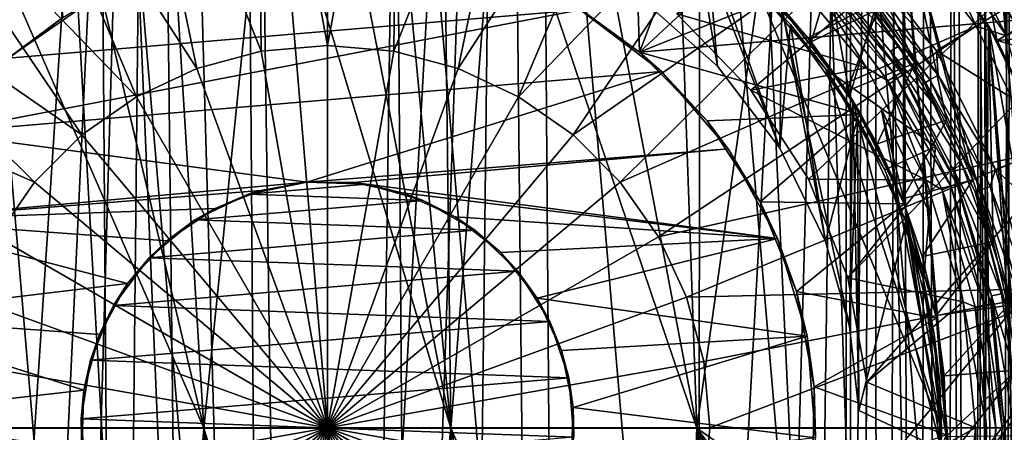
# Model space of a CAD drawing. Header units: metres. Extents: x -105 to 105, y -117 to 62.
# Tile 84 of 256: x -3.18 to 7, y -49.24 to -44.98. Entities that reach past the tile are written whole.
import ezdxf

# ---------------------------------------------------------------- set-up
doc = ezdxf.new("R2010")
doc.units = ezdxf.units.M
doc.layers.add('solid_509432_AD150_SW0001', color=7, linetype='CONTINUOUS')
doc.layers.add('solid_509432_AD150_SW0001_01', color=7, linetype='CONTINUOUS')

msp = doc.modelspace()

# ---------------------------------------------------------------- linework, layer by layer
at = {"layer": 'solid_509432_AD150_SW0001'}
for points in [[(-1.812435, -30.661386, 63.890949), (-5.409154, -57.844402, 63.977562), (-5.409154, -30.175089, 63.977562)], [(-1.812435, -30.661386, 63.890949), (-5.409154, -85.513756, 63.977562), (-5.409154, -57.844402, 63.977562)], [(-1.812435, -30.661386, 63.890949), (-4.373866, -85.3312, 63.943783), (-5.409154, -85.513756, 63.977562)], [(-1.812435, -30.661386, 63.890949), (-3.366723, -85.142647, 63.917786), (-4.373866, -85.3312, 63.943783)], [(-1.812435, -30.661386, 63.890949), (-2.37439, -84.924759, 63.898792), (-3.366723, -85.142647, 63.917786)], [(-1.812435, -30.661386, 63.890949), (-1.187364, -84.612518, 63.884701), (-2.37439, -84.924759, 63.898792)], [(-1.812435, -30.661386, 63.890949), (1.819986, -30.660877, 63.891041), (-1.187364, -84.612518, 63.884701)], [(1.819986, -30.660877, 63.891041), (0, -84.300003, 63.880001), (-1.187364, -84.612518, 63.884701)], [(1.819986, -30.660877, 63.891041), (1.187364, -84.612518, 63.884701), (0, -84.300003, 63.880001)], [(-2.571086, -44.225113, 17.200001), (-19.004164, -33.471653, 17.200001), (-18.748131, -54.292305, 17.200001)], [(-2.361841, -39.506081, -34.400002), (-0.84017, -39.257938, -34.400002), (-0.693014, -59.153397, -34.400002)], [(-2.361841, -39.506081, -34.400002), (-2.217166, -58.928024, -34.400002), (-3.832792, -39.988049, -34.400002)], [(-2.361841, -39.506081, -34.400002), (-0.693014, -59.153397, -34.400002), (-2.217166, -58.928024, -34.400002)], [(-3.832792, -39.988049, -34.400002), (-2.217166, -58.928024, -34.400002), (-3.853049, -58.403519, -34.400002)], [(-0.727942, -41.34425, 47.398582), (-2.159038, -41.611767, 47.398582), (-0.686482, -45.306767, 47.789154)], [(-3.832104, -45.911007, 10.8), (-4.352159, -42.19133, 10.8), (-3.026816, -41.525364, 10.8)], [(-3.352393, -45.423233, 10.8), (-3.832104, -45.911007, 10.8), (-3.026816, -41.525364, 10.8)], [(-3.352393, -45.423233, 10.8), (-3.026816, -41.525364, 10.8), (-2.737208, -44.956158, 10.8)], [(-2.159038, -41.611767, 47.398582), (-3.51661, -42.137695, 47.398582), (-1.352106, -45.485119, 47.789154)], [(-2.159038, -41.611767, 47.398582), (-1.352106, -45.485119, 47.789154), (-0.686482, -45.306767, 47.789154)], [(-3.51661, -42.137695, 47.398582), (-4.754429, -42.904118, 47.398582), (-1.976647, -45.776348, 47.789154)], [(-3.51661, -42.137695, 47.398582), (-1.976647, -45.776348, 47.789154), (-1.352106, -45.485119, 47.789154)], [(1.277069, -49.201061, -14.68485), (0.624261, -42.29998, -15.172814), (-0.005332, -42.591297, -15.16345)], [(1.277069, -49.201061, -14.68485), (-0.005332, -42.591297, -15.16345), (-0.632739, -42.881603, -15.137419)], [(-4.754429, -42.904118, 47.398582), (-5.830341, -43.884941, 47.398582), (-2.541128, -46.1716, 47.789154)], [(-4.754429, -42.904118, 47.398582), (-2.541128, -46.1716, 47.789154), (-1.976647, -45.776348, 47.789154)], [(-1.277295, -49.201061, -14.684837), (-0.632739, -42.881603, -15.137419), (-1.656772, -43.069942, -15.075981)], [(-1.277295, -49.201061, -14.684837), (1.277069, -49.201061, -14.68485), (-0.632739, -42.881603, -15.137419)], [(-1.277295, -49.201061, -14.684837), (-1.656772, -43.069942, -15.075981), (-2.643883, -43.426579, -14.961498)], [(-1.277295, -49.201061, -14.684837), (-2.643883, -43.426579, -14.961498), (-3.570033, -43.948586, -14.799409)], [(-5.830341, -43.884941, 47.398582), (-6.707707, -45.046764, 47.398582), (-3.028398, -46.658871, 47.789154)], [(-5.830341, -43.884941, 47.398582), (-3.028398, -46.658871, 47.789154), (-2.541128, -46.1716, 47.789154)], [(-3.819774, -49.200676, -14.388847), (-1.277295, -49.201061, -14.684837), (-3.570033, -43.948586, -14.799409)], [(-3.492223, -44.822285, 17.200001), (-2.571086, -44.225113, 17.200001), (-18.748131, -54.292305, 17.200001)], [(2.61455, -44.879513, 14), (-3.3025, -45.379532, 14), (-2.435983, -44.776375, 14)], [(-2.737208, -44.956158, 10.8), (-2.435983, -44.776375, 14), (-3.3025, -45.379532, 14)], [(2.61455, -44.879513, 14), (-4.024624, -46.149605, 14), (-3.3025, -45.379532, 14)], [(2.61455, -44.879513, 14), (3.455666, -45.51749, 14), (-4.024624, -46.149605, 14)], [(-3.352393, -45.423233, 10.8), (-2.737208, -44.956158, 10.8), (-3.3025, -45.379532, 14)], [(-6.707707, -45.046764, 47.398582), (-3.423652, -47.223354, 47.789154), (-3.028398, -46.658871, 47.789154)], [(-1.352106, -45.485119, 47.789154), (0, -49.200001, 47.919533), (-0.686482, -45.306767, 47.789154)], [(-1.976647, -45.776348, 47.789154), (0, -49.200001, 47.919533), (-1.352106, -45.485119, 47.789154)], [(-2.541128, -46.1716, 47.789154), (0, -49.200001, 47.919533), (-1.976647, -45.776348, 47.789154)], [(-0.214727, -46.659058, 14), (-4.570751, -47.052738, 14), (-4.024624, -46.149605, 14)], [(-3.028398, -46.658871, 47.789154), (0, -49.200001, 47.919533), (-2.541128, -46.1716, 47.789154)], [(-0.214727, -46.659058, 14), (-0.690517, -46.745266, 14), (-4.570751, -47.052738, 14)], [(-3.423652, -47.223354, 47.789154), (0, -49.200001, 47.919533), (-3.028398, -46.658871, 47.789154)], [(-0.816535, -46.784267, 17.131828), (-0.690517, -46.745266, 14), (-0.214727, -46.659058, 14)], [(-0.816535, -46.784267, 17.131828), (-0.214727, -46.659058, 14), (-0.214727, -46.659058, 17.131828)], [(-0.690517, -46.745266, 14), (-1.162201, -46.93029, 14), (-4.570751, -47.052738, 14)], [(-0.816535, -46.784267, 17.131828), (-1.370842, -47.049816, 17.131828), (-1.162201, -46.93029, 14)], [(-0.816535, -46.784267, 17.131828), (0.990827, -46.850368, 17.131828), (-1.370842, -47.049816, 17.131828)], [(-0.816535, -46.784267, 17.131828), (-1.162201, -46.93029, 14), (-0.690517, -46.745266, 14)], [(-1.162201, -46.93029, 14), (-1.662672, -47.266609, 14), (-4.570751, -47.052738, 14)], [(-1.370842, -47.049816, 17.131828), (-1.662672, -47.266609, 14), (-1.162201, -46.93029, 14)], [(-2.067669, -47.707611, 14), (-4.91722, -48.049591, 14), (-4.570751, -47.052738, 14)], [(-1.662672, -47.266609, 14), (-2.067669, -47.707611, 14), (-4.570751, -47.052738, 14)], [(-1.370842, -47.049816, 17.131828), (-1.845523, -47.4403, 17.131828), (-1.662672, -47.266609, 14)], [(-1.370842, -47.049816, 17.131828), (1.524272, -47.155716, 17.131828), (-1.845523, -47.4403, 17.131828)], [(-3.71488, -47.847893, 47.789154), (0, -49.200001, 47.919533), (-3.423652, -47.223354, 47.789154)], [(-1.845523, -47.4403, 17.131828), (-2.067669, -47.707611, 14), (-1.662672, -47.266609, 14)], [(-1.845523, -47.4403, 17.131828), (-2.213003, -47.933067, 17.131828), (-2.067669, -47.707611, 14)], [(-1.845523, -47.4403, 17.131828), (1.969188, -47.57988, 17.131828), (-2.213003, -47.933067, 17.131828)], [(-2.067669, -47.707611, 14), (-2.359372, -48.232601, 14), (-4.91722, -48.049591, 14)], [(-2.213003, -47.933067, 17.131828), (-2.359372, -48.232601, 14), (-2.067669, -47.707611, 14)], [(-3.893234, -48.513519, 47.789154), (0, -49.200001, 47.919533), (-3.71488, -47.847893, 47.789154)], [(-2.213003, -47.933067, 17.131828), (-2.45187, -48.499405, 17.131828), (-2.359372, -48.232601, 14)], [(-2.213003, -47.933067, 17.131828), (2.29965, -48.098133, 17.131828), (-2.45187, -48.499405, 17.131828)], [(-2.520144, -48.810932, 14), (-5.048952, -49.097137, 14), (-4.91722, -48.049591, 14)], [(-2.359372, -48.232601, 14), (-2.520144, -48.810932, 14), (-4.91722, -48.049591, 14)], [(-2.45187, -48.499405, 17.131828), (-2.520144, -48.810932, 14), (-2.359372, -48.232601, 14)], [(-2.45187, -48.499405, 17.131828), (-2.548282, -49.106419, 17.131828), (-2.520144, -48.810932, 14)], [(-2.45187, -48.499405, 17.131828), (2.496508, -48.680439, 17.131828), (-2.548282, -49.106419, 17.131828)], [(-2.520144, -48.810932, 14), (-2.541269, -49.410854, 14), (-5.048952, -49.097137, 14)], [(-2.548282, -49.106419, 17.131828), (-2.541269, -49.410854, 14), (-2.520144, -48.810932, 14)], [(-2.541269, -49.410854, 14), (-4.960092, -50.148678, 14), (-5.048952, -49.097137, 14)], [(-2.548282, -49.106419, 17.131828), (-2.496501, -49.719597, 17.131828), (-2.541269, -49.410854, 14)], [(-2.548282, -49.106419, 17.131828), (2.548282, -49.293579, 17.131828), (-2.496501, -49.719597, 17.131828)], [(0, -49.200001, 47.919533), (-3.953293, -49.200001, 47.789154), (-3.893234, -49.886482, 47.789154)], [(0, -49.200001, 47.919533), (-3.893234, -49.886482, 47.789154), (-3.71488, -50.552105, 47.789154)], [(-3.819774, -49.200676, -14.388847), (-3.670322, -54.381817, -13.999318), (-2.750995, -54.923157, -14.093019)], [(-3.819774, -49.200676, -14.388847), (-2.750995, -54.923157, -14.093019), (-1.756463, -55.302238, -14.16413)], [(-3.819774, -49.200676, -14.388847), (-1.756463, -55.302238, -14.16413), (-1.277295, -49.201061, -14.684837)], [(0, -49.200001, 47.919533), (-3.71488, -50.552105, 47.789154), (-3.423652, -51.176647, 47.789154)], [(0, -49.200001, 47.919533), (-3.423652, -51.176647, 47.789154), (-3.028398, -51.741127, 47.789154)], [(0, -49.200001, 47.919533), (-3.028398, -51.741127, 47.789154), (-2.541128, -52.228397, 47.789154)], [(0, -49.200001, 47.919533), (-2.541128, -52.228397, 47.789154), (-1.976647, -52.623653, 47.789154)], [(0, -49.200001, 47.919533), (-1.976647, -52.623653, 47.789154), (-1.352106, -52.914879, 47.789154)], [(-1.277295, -49.201061, -14.684837), (-1.756463, -55.302238, -14.16413), (-1.194073, -55.698517, -14.167608)], [(0, -49.200001, 47.919533), (-1.352106, -52.914879, 47.789154), (-0.686482, -53.093235, 47.789154)], [(-1.277295, -49.201061, -14.684837), (-1.194073, -55.698517, -14.167608), (-0.624261, -56.100021, -14.155989)]]:
    msp.add_3dface(points, dxfattribs=at)
at = {"layer": 'solid_509432_AD150_SW0001_01'}
for points in [[(-1.564026, 19.454363, 71.878471), (-3.11728, 19.279366, 71.873924), (0, -90.568039, 71.879997)], [(-0.001912, 19.454506, 71.878471), (-1.564026, 19.454363, 71.878471), (0, -90.568039, 71.879997)], [(1.560201, 19.454649, 71.878479), (-0.001912, 19.454506, 71.878471), (0, -90.568039, 71.879997)], [(1.560201, 19.454649, 71.878479), (0, -90.568039, 71.879997), (6.716792, -90.563103, 71.851799)], [(3.113525, 19.27993, 71.87394), (1.560201, 19.454649, 71.878479), (6.716792, -90.563103, 71.851799)], [(-3.11728, 19.279366, 71.873924), (-4.652982, 18.988907, 71.86647), (0, -90.568039, 71.879997)], [(4.649279, 18.989752, 71.866493), (3.113525, 19.27993, 71.87394), (6.716792, -90.563103, 71.851799)], [(-4.652982, 18.988907, 71.86647), (-6.162486, 18.584642, 71.856262), (0, -90.568039, 71.879997)], [(6.158848, 18.585764, 71.856293), (4.649279, 18.989752, 71.866493), (6.716792, -90.563103, 71.851799)], [(-6.162486, 18.584642, 71.856262), (-6.716792, -90.563103, 71.851799), (0, -90.568039, 71.879997)], [(6.158848, 18.585764, 71.856293), (7.271198, -90.493584, 71.846954), (7.627426, -90.37117, 71.843636)], [(7.633742, 18.070267, 71.843575), (6.158848, 18.585764, 71.856293), (7.627426, -90.37117, 71.843636)], [(6.158848, 18.585764, 71.856293), (7.181343, -90.514397, 71.847771), (7.271198, -90.493584, 71.846954)], [(6.158848, 18.585764, 71.856293), (6.716792, -90.563103, 71.851799), (7.181343, -90.514397, 71.847771)], [(6.770981, -29.665533, 64.190598), (7.08373, -29.580647, 64.288208), (6.872654, -85.778961, 64.220215)], [(7.08373, -29.580647, 64.288208), (6.960128, -85.804306, 64.247314), (6.872654, -85.778961, 64.220215)], [(7.08373, -29.580647, 64.288208), (7.234344, -85.88916, 64.342262), (6.960128, -85.804306, 64.247314)], [(6.46882, -29.756506, 64.114273), (6.770981, -29.665533, 64.190598), (6.712598, -85.734406, 64.1745)], [(6.770981, -29.665533, 64.190598), (6.872654, -85.778961, 64.220215), (6.712598, -85.734406, 64.1745)], [(6.179758, -29.854084, 64.057137), (6.46882, -29.756506, 64.114273), (6.392963, -85.654358, 64.097801)], [(6.46882, -29.756506, 64.114273), (6.712598, -85.734406, 64.1745), (6.392963, -85.654358, 64.097801)], [(5.913483, -29.956316, 64.017838), (6.179758, -29.854084, 64.057137), (6.123399, -85.598495, 64.047768)], [(6.179758, -29.854084, 64.057137), (6.392963, -85.654358, 64.097801), (6.123399, -85.598495, 64.047768)], [(5.658861, -30.066662, 63.99197), (5.913483, -29.956316, 64.017838), (5.702569, -85.536842, 63.995605)], [(5.913483, -29.956316, 64.017838), (6.123399, -85.598495, 64.047768), (5.702569, -85.536842, 63.995605)], [(5.658861, -30.066662, 63.99197), (5.409154, -57.844421, 63.977562), (5.409154, -30.175089, 63.977562)], [(5.658861, -30.066662, 63.99197), (5.409154, -85.513756, 63.977562), (5.409154, -57.844421, 63.977562)], [(5.658861, -30.066662, 63.99197), (5.702569, -85.536842, 63.995605), (5.409154, -85.513756, 63.977562)], [(1.819986, -30.660877, 63.891041), (5.409154, -30.175089, 63.977562), (2.37439, -84.924759, 63.898792)], [(3.880041, -85.240517, 63.930191), (2.37439, -84.924759, 63.898792), (5.409154, -30.175089, 63.977562)], [(4.63978, -85.378883, 63.951775), (3.880041, -85.240517, 63.930191), (5.409154, -30.175089, 63.977562)], [(4.63978, -85.378883, 63.951775), (5.409154, -30.175089, 63.977562), (5.409154, -57.844421, 63.977562)], [(1.819986, -30.660877, 63.891041), (2.37439, -84.924759, 63.898792), (1.187364, -84.612518, 63.884701)], [(3.612293, -44.920826, 17.200001), (4.377715, -45.707779, 17.200001), (19.004164, -33.471672, 17.200001)], [(4.279174, -52.812294, 17.200001), (18.747355, -54.341576, 17.200001), (19.004164, -33.471672, 17.200001)], [(4.901679, -51.908051, 17.200001), (4.279174, -52.812294, 17.200001), (19.004164, -33.471672, 17.200001)], [(4.377715, -45.707779, 17.200001), (4.974889, -46.628914, 17.200001), (19.004164, -33.471672, 17.200001)], [(5.335804, -50.899761, 17.200001), (4.901679, -51.908051, 17.200001), (19.004164, -33.471672, 17.200001)], [(4.974889, -46.628914, 17.200001), (5.380886, -47.648849, 17.200001), (19.004164, -33.471672, 17.200001)], [(5.564882, -49.82616, 17.200001), (5.335804, -50.899761, 17.200001), (19.004164, -33.471672, 17.200001)], [(5.380886, -47.648849, 17.200001), (5.58011, -48.728443, 17.200001), (19.004164, -33.471672, 17.200001)], [(5.58011, -48.728443, 17.200001), (5.564882, -49.82616, 17.200001), (19.004164, -33.471672, 17.200001)], [(7.817297, -38.094612, 3.195297), (15.367168, -47.24826, 2.997597), (6.334968, -40.365128, 3.234113)], [(0.84017, -59.142063, -34.400002), (-0.84017, -39.257938, -34.400002), (0.693014, -39.246601, -34.400002)], [(-0.693014, -59.153397, -34.400002), (-0.84017, -39.257938, -34.400002), (0.84017, -59.142063, -34.400002)], [(2.36184, -58.893921, -34.400002), (0.693014, -39.246601, -34.400002), (2.217165, -39.471977, -34.400002)], [(0.84017, -59.142063, -34.400002), (0.693014, -39.246601, -34.400002), (2.36184, -58.893921, -34.400002)], [(3.832791, -58.411949, -34.400002), (2.217165, -39.471977, -34.400002), (3.853048, -39.996479, -34.400002)], [(2.36184, -58.893921, -34.400002), (2.217165, -39.471977, -34.400002), (3.832791, -58.411949, -34.400002)], [(3.832791, -58.411949, -34.400002), (3.853048, -39.996479, -34.400002), (5.355146, -57.618618, -34.400002)], [(5.355146, -57.618618, -34.400002), (3.853048, -39.996479, -34.400002), (5.370377, -40.7911, -34.400002)], [(15.367168, -47.24826, 2.997597), (7.637692, -41.423389, 3.2), (6.334968, -40.365128, 3.234113)], [(7.880893, -47.82468, -1.7), (7.447676, -41.798508, -1.7), (6.049764, -40.618019, -1.7)], [(7.51779, -46.464523, -1.7), (7.880893, -47.82468, -1.7), (6.049764, -40.618019, -1.7)], [(6.921644, -45.188667, -1.7), (7.51779, -46.464523, -1.7), (6.049764, -40.618019, -1.7)], [(6.112862, -44.03931, -1.7), (6.921644, -45.188667, -1.7), (6.049764, -40.618019, -1.7)], [(5.355146, -57.618618, -34.400002), (5.370377, -40.7911, -34.400002), (6.71629, -56.57848, -34.400002)], [(6.71629, -56.57848, -34.400002), (5.370377, -40.7911, -34.400002), (6.732018, -41.835873, -34.400002)], [(-0.727942, -41.34425, 47.398582), (-0.686482, -45.306767, 47.789154), (0, -45.246708, 47.789154)], [(0.727942, -41.34425, 47.398582), (-0.727942, -41.34425, 47.398582), (0, -45.246708, 47.789154)], [(0.727942, -41.34425, 47.398582), (0, -45.246708, 47.789154), (0.686482, -45.306767, 47.789154)], [(2.159038, -41.611767, 47.398582), (0.727942, -41.34425, 47.398582), (0.686482, -45.306767, 47.789154)], [(2.159038, -41.611767, 47.398582), (0.686482, -45.306767, 47.789154), (1.352106, -45.485119, 47.789154)], [(3.51661, -42.137695, 47.398582), (2.159038, -41.611767, 47.398582), (1.352106, -45.485119, 47.789154)], [(2.670967, -44.914158, 10.8), (3.105894, -41.556953, 10.8), (3.225817, -45.314564, 10.8)], [(3.225817, -45.314564, 10.8), (3.105894, -41.556953, 10.8), (4.407089, -42.225742, 10.8)], [(6.71629, -56.57848, -34.400002), (6.732018, -41.835873, -34.400002), (7.881304, -55.318459, -34.400002)], [(7.881304, -55.318459, -34.400002), (6.732018, -41.835873, -34.400002), (7.892254, -43.095665, -34.400002)], [(3.51661, -42.137695, 47.398582), (1.352106, -45.485119, 47.789154), (1.976647, -45.776348, 47.789154)], [(4.754429, -42.904118, 47.398582), (3.51661, -42.137695, 47.398582), (1.976647, -45.776348, 47.789154)], [(3.225817, -45.314564, 10.8), (4.407089, -42.225742, 10.8), (5.584647, -43.127655, 10.8)], [(1.277069, -49.201061, -14.68485), (1.195789, -42.702694, -15.126546), (0.624261, -42.29998, -15.172814)], [(1.277069, -49.201061, -14.68485), (1.756462, -43.097759, -15.066958), (1.195789, -42.702694, -15.126546)], [(5.402004, -45.76804, 4.75), (4.647083, -44.799477, 4.75), (4.872766, -42.855225, 4.75)], [(4.872578, -42.855083, -5.4), (5.691792, -44.87265, -5.4), (6.074587, -45.428814, -5.4)], [(5.955489, -43.858452, -5.4), (4.872578, -42.855083, -5.4), (6.074587, -45.428814, -5.4)], [(5.402004, -45.76804, 4.75), (4.872766, -42.855225, 4.75), (5.955388, -43.858337, 4.75)], [(4.754429, -42.904118, 47.398582), (1.976647, -45.776348, 47.789154), (2.541128, -46.1716, 47.789154)], [(5.830341, -43.884941, 47.398582), (4.754429, -42.904118, 47.398582), (2.541128, -46.1716, 47.789154)], [(1.277069, -49.201061, -14.68485), (3.81955, -49.200676, -14.388887), (1.756462, -43.097759, -15.066958)], [(3.81955, -49.200676, -14.388887), (2.728024, -43.465858, -14.949058), (1.756462, -43.097759, -15.066958)], [(3.225817, -45.314564, 10.8), (5.584647, -43.127655, 10.8), (6.430262, -44.031403, 10.8)], [(3.81955, -49.200676, -14.388887), (3.637425, -43.995037, -14.785352), (2.728024, -43.465858, -14.949058)], [(4.969565, -45.167206, 7.2), (8.167786, -43.517593, 7.2), (4.0954, -44.281902, 7.2)], [(4.969565, -45.167206, 7.2), (7.093598, -44.987713, 7.2), (8.167786, -43.517593, 7.2)], [(6.475589, -43.766335, 47.044102), (6.359835, -43.863464, 47.21521), (7.189895, -45.048912, 47.21521)], [(7.320756, -44.973358, 47.044102), (6.475589, -43.766335, 47.044102), (7.189895, -45.048912, 47.21521)], [(5.830341, -43.884941, 47.398582), (2.541128, -46.1716, 47.789154), (3.028398, -46.658871, 47.789154)], [(6.707707, -45.046764, 47.398582), (5.830341, -43.884941, 47.398582), (3.028398, -46.658871, 47.789154)], [(5.958105, -46.863129, 4.75), (5.402004, -45.76804, 4.75), (5.955388, -43.858337, 4.75)], [(6.211774, -43.987701, 47.336678), (5.830341, -43.884941, 47.398582), (6.707707, -45.046764, 47.398582)], [(5.955388, -43.858337, 4.75), (6.83543, -45.043449, 4.75), (6.767334, -53.466518, 4.75)], [(6.399634, -49.268208, 4.75), (5.955388, -43.858337, 4.75), (6.767334, -53.466518, 4.75)], [(6.116821, -44.044003, 2.75), (6.83543, -45.043449, 4.75), (5.955388, -43.858337, 4.75)], [(6.294735, -48.044029, 4.75), (5.958105, -46.863129, 4.75), (5.955388, -43.858337, 4.75)], [(6.399634, -49.268208, 4.75), (6.294735, -48.044029, 4.75), (5.955388, -43.858337, 4.75)], [(5.955489, -43.858452, -5.4), (6.074587, -45.428814, -5.4), (6.40302, -46.018204, -5.4)], [(5.955489, -43.858452, -5.4), (6.40302, -46.018204, -5.4), (6.674239, -46.635437, -5.4)], [(5.955489, -43.858452, -5.4), (6.674239, -46.635437, -5.4), (6.886404, -47.276482, -5.4)], [(6.835603, -45.043736, -5.4), (5.955489, -43.858452, -5.4), (6.886404, -47.276482, -5.4)], [(6.112862, -44.03931, -1.7), (5.955489, -43.858452, -5.4), (6.835603, -45.043736, -5.4)], [(6.359835, -43.863464, 47.21521), (6.211774, -43.987701, 47.336678), (7.022509, -45.145554, 47.336678)], [(7.189895, -45.048912, 47.21521), (6.359835, -43.863464, 47.21521), (7.022509, -45.145554, 47.336678)], [(7.285492, -44.993721, 44.822998), (7.056155, -44.834564, 44.799999), (6.444396, -43.792511, 44.822998)], [(7.285492, -44.993721, 44.822998), (6.444396, -43.792511, 44.822998), (7.370173, -44.944828, 44.88871)], [(7.022509, -45.145554, 47.336678), (6.211774, -43.987701, 47.336678), (6.707707, -45.046764, 47.398582)], [(3.225817, -45.314564, 10.8), (6.430262, -44.031403, 10.8), (7.093598, -44.987713, 10.8)], [(3.230999, -44.749084, -8.4), (4.032598, -45.459927, -8.4), (3.796118, -44.047379, -8.4)], [(3.81955, -49.200676, -14.388887), (4.457022, -44.67701, -14.586891), (3.637425, -43.995037, -14.785352)], [(4.678905, -46.309002, -8.4), (4.698445, -44.854359, -8.4), (3.796118, -44.047379, -8.4)], [(4.032598, -45.459927, -8.4), (4.678905, -46.309002, -8.4), (3.796118, -44.047379, -8.4)], [(6.112862, -44.03931, -1.7), (6.835603, -45.043736, -5.4), (6.921644, -45.188667, -1.7)], [(6.116821, -44.044003, 2.75), (6.924821, -45.194157, 2.75), (6.83543, -45.043449, 4.75)], [(6.116821, -44.044003, 2.75), (8.475369, -44.279827, 2.75), (6.924821, -45.194157, 2.75)], [(7.093598, -44.987713, 10.8), (6.430262, -44.031403, 10.8), (7.049031, -44.913548, 11.950001)], [(3.926979, -44.209877, -9.2), (4.032598, -45.459927, -9.2), (3.230999, -44.749084, -9.2)], [(3.926979, -44.209877, -9.2), (4.678905, -46.309002, -9.2), (4.032598, -45.459927, -9.2)], [(3.926979, -44.209877, -9.2), (4.789046, -45.030167, -9.2), (4.678905, -46.309002, -9.2)], [(4.457022, -44.67701, -14.586891), (4.789046, -45.030167, -9.2), (3.926979, -44.209877, -9.2)], [(4.969565, -45.167206, 7.2), (4.0954, -44.281902, 7.2), (4.647083, -44.799477, 4.75)], [(4.951582, -44.248417, 32.597382), (5.493392, -44.691689, 44.502617), (5.908831, -45.251846, 44.502617)], [(5.822445, -45.309566, 32.597382), (4.951582, -44.248417, 32.597382), (5.908831, -45.251846, 44.502617)], [(5.157553, -44.498268, 32.483383), (4.951582, -44.248417, 32.597382), (5.822445, -45.309566, 32.597382)], [(6.298538, -45.303291, 44.799999), (5.474932, -44.21191, 44.799999), (7.056155, -44.834564, 44.799999)], [(5.586376, -44.512474, 44.777504), (5.474932, -44.21191, 44.799999), (6.298538, -45.303291, 44.799999)], [(6.924821, -45.194157, 2.75), (8.475369, -44.279827, 2.75), (8.875978, -45.045845, 2.75)], [(5.258472, -44.355316, -5.4), (4.588415, -44.738335, -6.4), (5.003516, -45.209408, -6.4)], [(5.691792, -44.87265, -5.4), (5.258472, -44.355316, -5.4), (5.003516, -45.209408, -6.4)], [(3.612293, -44.920826, 32.299999), (4.740994, -44.462078, 32.299999), (5.574506, -45.47847, 32.299999)], [(5.037521, -44.607693, 32.322498), (5.574506, -45.47847, 32.299999), (4.740994, -44.462078, 32.299999)], [(5.109306, -44.542252, 32.386864), (5.157553, -44.498268, 32.483383), (5.933677, -45.526024, 32.483383)], [(5.933677, -45.526024, 32.483383), (5.157553, -44.498268, 32.483383), (5.822445, -45.309566, 32.597382)], [(5.037521, -44.607693, 32.322498), (5.109306, -44.542252, 32.386864), (5.87817, -45.56039, 32.386864)], [(5.87817, -45.56039, 32.386864), (5.109306, -44.542252, 32.386864), (5.933677, -45.526024, 32.483383)], [(5.461953, -44.616879, 44.616615), (5.511964, -44.574913, 44.713139), (6.231363, -45.602322, 44.713139)], [(5.511964, -44.574913, 44.713139), (5.586376, -44.512474, 44.777504), (6.315486, -45.553753, 44.777504)], [(6.231363, -45.602322, 44.713139), (5.511964, -44.574913, 44.713139), (6.315486, -45.553753, 44.777504)], [(6.315486, -45.553753, 44.777504), (5.586376, -44.512474, 44.777504), (6.298538, -45.303291, 44.799999)], [(3.81955, -49.200676, -14.388887), (6.349999, -49.201202, -13.754629), (4.457022, -44.67701, -14.586891)], [(4.457022, -44.67701, -14.586891), (5.155522, -45.492832, -14.371236), (4.789046, -45.030167, -9.2)], [(4.457022, -44.67701, -14.586891), (6.349999, -49.201202, -13.754629), (5.155522, -45.492832, -14.371236)], [(5.795582, -45.611526, 32.322498), (5.574506, -45.47847, 32.299999), (5.037521, -44.607693, 32.322498)], [(5.795582, -45.611526, 32.322498), (5.037521, -44.607693, 32.322498), (5.87817, -45.56039, 32.386864)], [(6.174824, -45.634964, 44.616615), (5.493392, -44.691689, 44.502617), (5.461953, -44.616879, 44.616615)], [(6.174824, -45.634964, 44.616615), (5.461953, -44.616879, 44.616615), (6.231363, -45.602322, 44.713139)], [(6.174824, -45.634964, 44.616615), (5.908831, -45.251846, 44.502617), (5.493392, -44.691689, 44.502617)], [(4.032598, -45.459927, -9.2), (4.032598, -45.459927, -8.4), (3.230999, -44.749084, -8.4)], [(3.230999, -44.749084, -9.2), (4.032598, -45.459927, -9.2), (3.230999, -44.749084, -8.4)], [(4.698445, -44.854359, -8.4), (5.003516, -45.209408, -6.4), (4.588415, -44.738335, -6.4)], [(4.969565, -45.167206, 7.2), (4.647083, -44.799477, 4.75), (5.402004, -45.76804, 4.75)], [(3.225817, -45.314564, 10.8), (3.455666, -45.51749, 14), (2.61455, -44.879513, 14)], [(2.670967, -44.914158, 10.8), (3.225817, -45.314564, 10.8), (2.61455, -44.879513, 14)], [(4.678905, -46.309002, -8.4), (5.151789, -47.274242, -8.4), (4.698445, -44.854359, -8.4)], [(4.698445, -44.854359, -8.4), (5.432821, -45.817036, -8.4), (5.003516, -45.209408, -6.4)], [(5.399028, -48.150925, -8.4), (5.432821, -45.817036, -8.4), (4.698445, -44.854359, -8.4)], [(5.151789, -47.274242, -8.4), (5.399028, -48.150925, -8.4), (4.698445, -44.854359, -8.4)], [(5.691792, -44.87265, -5.4), (5.003516, -45.209408, -6.4), (5.370586, -45.719082, -6.4)], [(6.074587, -45.428814, -5.4), (5.691792, -44.87265, -5.4), (5.370586, -45.719082, -6.4)], [(6.298538, -45.303291, 44.799999), (7.056155, -44.834564, 44.799999), (7.738306, -46.205845, 44.799999)], [(3.225817, -45.314564, 10.7), (3.225817, -45.314564, 10.8), (7.093598, -44.987713, 10.8)], [(4.969565, -45.167206, 10.7), (3.225817, -45.314564, 10.7), (7.093598, -44.987713, 10.8)], [(4.377704, -45.707767, 32.299999), (4.377715, -45.707779, 17.200001), (3.612293, -44.920826, 17.200001)], [(4.377704, -45.707767, 32.299999), (3.612293, -44.920826, 17.200001), (3.612293, -44.920826, 32.299999)], [(4.377704, -45.707767, 32.299999), (3.612293, -44.920826, 32.299999), (5.574506, -45.47847, 32.299999)], [(4.969565, -45.167206, 7.2), (7.093598, -44.987713, 10.8), (7.093598, -44.987713, 7.2)], [(4.969565, -45.167206, 7.2), (4.969565, -45.167206, 10.7), (7.093598, -44.987713, 10.8)], [(6.707707, -45.046764, 47.398582), (3.028398, -46.658871, 47.789154), (3.423652, -47.223354, 47.789154)], [(7.356651, -46.350018, 47.398582), (6.707707, -45.046764, 47.398582), (3.423652, -47.223354, 47.789154)], [(4.789046, -45.030167, -9.2), (5.151789, -47.274242, -9.2), (4.678905, -46.309002, -9.2)], [(4.789046, -45.030167, -9.2), (5.4833, -45.997513, -9.2), (5.151789, -47.274242, -9.2)], [(5.155523, -45.492832, -12.7), (5.4833, -45.997513, -9.2), (4.789046, -45.030167, -9.2)], [(5.155522, -45.492832, -14.371236), (5.155523, -45.492832, -12.7), (4.789046, -45.030167, -9.2)], [(7.022509, -45.145554, 47.336678), (6.707707, -45.046764, 47.398582), (7.356651, -46.350018, 47.398582)], [(6.83543, -45.043449, 4.75), (7.436014, -52.150539, 4.75), (6.767334, -53.466518, 4.75)], [(6.83543, -45.043449, 4.75), (7.48279, -46.370186, 4.75), (7.436014, -52.150539, 4.75)], [(6.924821, -45.194157, 2.75), (7.48279, -46.370186, 4.75), (6.83543, -45.043449, 4.75)], [(6.835603, -45.043736, -5.4), (6.886404, -47.276482, -5.4), (7.037171, -47.934807, -5.4)], [(6.835603, -45.043736, -5.4), (7.037171, -47.934807, -5.4), (7.125088, -48.603672, -5.4)], [(7.436146, -52.150208, -5.4), (6.835603, -45.043736, -5.4), (7.125088, -48.603672, -5.4)], [(7.851632, -50.733578, -5.4), (7.482927, -46.370548, -5.4), (6.835603, -45.043736, -5.4)], [(6.921644, -45.188667, -1.7), (6.835603, -45.043736, -5.4), (7.482927, -46.370548, -5.4)], [(7.436146, -52.150208, -5.4), (7.851632, -50.733578, -5.4), (6.835603, -45.043736, -5.4)], [(6.924821, -45.194157, 2.75), (8.875978, -45.045845, 2.75), (9.207544, -45.844242, 2.75)], [(5.518846, -45.959251, 10.7), (3.225817, -45.314564, 10.7), (4.969565, -45.167206, 10.7)], [(5.518846, -45.959251, 10.7), (4.969565, -45.167206, 10.7), (5.402004, -45.76804, 4.75)], [(4.969565, -45.167206, 7.2), (5.402004, -45.76804, 4.75), (4.969565, -45.167206, 10.7)], [(5.432821, -45.817036, -8.4), (5.370586, -45.719082, -6.4), (5.003516, -45.209408, -6.4)], [(6.921644, -45.188667, -1.7), (7.482927, -46.370548, -5.4), (7.51779, -46.464523, -1.7)], [(6.924821, -45.194157, 2.75), (7.519942, -46.470448, 2.75), (7.48279, -46.370186, 4.75)], [(6.924821, -45.194157, 2.75), (9.207544, -45.844242, 2.75), (7.519942, -46.470448, 2.75)], [(-0.686482, -45.306767, 47.789154), (0, -49.200001, 47.919533), (0, -45.246708, 47.789154)], [(0, -45.246708, 47.789154), (0, -49.200001, 47.919533), (0.686482, -45.306767, 47.789154)], [(0.686482, -45.306767, 47.789154), (0, -49.200001, 47.919533), (1.352106, -45.485119, 47.789154)], [(3.928488, -46.026756, 10.7), (3.455666, -45.51749, 14), (3.225817, -45.314564, 10.8)], [(3.225817, -45.314564, 10.7), (3.928488, -46.026756, 10.7), (3.225817, -45.314564, 10.8)], [(5.518846, -45.959251, 10.7), (3.928488, -46.026756, 10.7), (3.225817, -45.314564, 10.7)], [(5.822445, -45.309566, 32.597382), (5.908831, -45.251846, 44.502617), (6.267365, -45.850025, 44.502617)], [(5.822445, -45.309566, 32.597382), (6.267365, -45.850025, 44.502617), (6.565541, -46.480465, 44.502617)], [(6.469554, -46.520222, 32.597382), (5.822445, -45.309566, 32.597382), (6.565541, -46.480465, 44.502617)], [(5.933677, -45.526024, 32.483383), (5.822445, -45.309566, 32.597382), (6.469554, -46.520222, 32.597382)], [(6.174824, -45.634964, 44.616615), (6.267365, -45.850025, 44.502617), (5.908831, -45.251846, 44.502617)], [(6.907445, -46.527336, 44.799999), (6.298538, -45.303291, 44.799999), (7.738306, -46.205845, 44.799999)], [(6.315486, -45.553753, 44.777504), (6.298538, -45.303291, 44.799999), (6.907445, -46.527336, 44.799999)], [(-0.214727, -46.659058, 14), (-4.024624, -46.149605, 14), (3.455666, -45.51749, 14)], [(-0.214727, -46.659058, 14), (3.455666, -45.51749, 14), (4.145599, -46.316166, 14)], [(1.352106, -45.485119, 47.789154), (0, -49.200001, 47.919533), (1.976647, -45.776348, 47.789154)], [(3.928488, -46.026756, 10.7), (4.145599, -46.316166, 14), (3.455666, -45.51749, 14)], [(4.678905, -46.309002, -9.2), (4.678905, -46.309002, -8.4), (4.032598, -45.459927, -8.4)], [(4.032598, -45.459927, -9.2), (4.678905, -46.309002, -9.2), (4.032598, -45.459927, -8.4)], [(4.377704, -45.707767, 32.299999), (5.574506, -45.47847, 32.299999), (6.193599, -46.637917, 32.299999)], [(5.727167, -45.89563, -14.191101), (5.155522, -45.492832, -14.371236), (6.349999, -49.201202, -13.754629)], [(6.287724, -46.290615, -12.7), (5.155523, -45.492832, -12.7), (5.155522, -45.492832, -14.371236)], [(6.287724, -46.290615, -13.994874), (6.287724, -46.290615, -12.7), (5.155522, -45.492832, -14.371236)], [(5.727167, -45.89563, -14.191101), (6.287724, -46.290615, -13.994874), (5.155522, -45.492832, -14.371236)], [(5.155523, -45.492832, -12.7), (5.762973, -46.533424, -12.7), (5.4833, -45.997513, -9.2)], [(6.287724, -46.290615, -12.7), (5.762973, -46.533424, -12.7), (5.155523, -45.492832, -12.7)], [(6.074587, -45.428814, -5.4), (5.370586, -45.719082, -6.4), (5.685927, -46.262276, -6.4)], [(5.795582, -45.611526, 32.322498), (6.193599, -46.637917, 32.299999), (5.574506, -45.47847, 32.299999)], [(6.40302, -46.018204, -5.4), (6.074587, -45.428814, -5.4), (5.685927, -46.262276, -6.4)], [(5.795582, -45.611526, 32.322498), (5.87817, -45.56039, 32.386864), (6.446859, -46.702473, 32.386864)], [(6.356281, -46.737564, 32.322498), (6.193599, -46.637917, 32.299999), (5.795582, -45.611526, 32.322498)], [(6.356281, -46.737564, 32.322498), (5.795582, -45.611526, 32.322498), (6.446859, -46.702473, 32.386864)], [(5.87817, -45.56039, 32.386864), (5.933677, -45.526024, 32.483383), (6.507736, -46.67889, 32.483383)], [(6.446859, -46.702473, 32.386864), (5.87817, -45.56039, 32.386864), (6.507736, -46.67889, 32.483383)], [(6.507736, -46.67889, 32.483383), (5.933677, -45.526024, 32.483383), (6.469554, -46.520222, 32.597382)], [(6.174824, -45.634964, 44.616615), (6.231363, -45.602322, 44.713139), (6.761425, -46.739044, 44.713139)], [(6.231363, -45.602322, 44.713139), (6.315486, -45.553753, 44.777504), (6.852705, -46.705818, 44.777504)], [(6.761425, -46.739044, 44.713139), (6.231363, -45.602322, 44.713139), (6.852705, -46.705818, 44.777504)], [(6.852705, -46.705818, 44.777504), (6.315486, -45.553753, 44.777504), (6.907445, -46.527336, 44.799999)], [(4.974887, -46.628914, 32.299999), (4.377715, -45.707779, 17.200001), (4.377704, -45.707767, 32.299999)], [(4.974887, -46.628914, 32.299999), (4.377704, -45.707767, 32.299999), (6.193599, -46.637917, 32.299999)], [(4.974887, -46.628914, 32.299999), (4.974889, -46.628914, 17.200001), (4.377715, -45.707779, 17.200001)], [(5.432821, -45.817036, -8.4), (5.685927, -46.262276, -6.4), (5.370586, -45.719082, -6.4)], [(6.700077, -46.761372, 44.616615), (6.267365, -45.850025, 44.502617), (6.174824, -45.634964, 44.616615)], [(6.700077, -46.761372, 44.616615), (6.174824, -45.634964, 44.616615), (6.761425, -46.739044, 44.713139)], [(1.976647, -45.776348, 47.789154), (0, -49.200001, 47.919533), (2.541128, -46.1716, 47.789154)], [(5.399028, -48.150925, -8.4), (5.497083, -49.020901, -8.4), (5.432821, -45.817036, -8.4)], [(5.518846, -45.959251, 10.7), (5.402004, -45.76804, 4.75), (5.958105, -46.863129, 4.75)], [(5.432821, -45.817036, -8.4), (5.972416, -46.899948, -8.4), (5.685927, -46.262276, -6.4)], [(6.346191, -49.41991, -8.4), (5.972416, -46.899948, -8.4), (5.432821, -45.817036, -8.4)], [(5.497083, -49.020901, -8.4), (6.346191, -49.41991, -8.4), (5.432821, -45.817036, -8.4)], [(5.727167, -45.89563, -14.191101), (6.349999, -49.201202, -13.754629), (6.162926, -47.670021, -13.931851)], [(5.727167, -45.89563, -14.191101), (6.162926, -47.670021, -13.931851), (6.225238, -46.981277, -13.963814)], [(5.727167, -45.89563, -14.191101), (6.225238, -46.981277, -13.963814), (6.287724, -46.290615, -13.994874)], [(6.700077, -46.761372, 44.616615), (6.565541, -46.480465, 44.502617), (6.267365, -45.850025, 44.502617)], [(5.518846, -45.959251, 10.7), (4.476896, -46.863361, 10.7), (3.928488, -46.026756, 10.7)], [(3.928488, -46.026756, 10.7), (4.476896, -46.863361, 10.7), (4.145599, -46.316166, 14)], [(5.518846, -45.959251, 10.7), (5.965472, -46.882126, 10.7), (4.476896, -46.863361, 10.7)], [(5.4833, -45.997513, -9.2), (5.399028, -48.150925, -9.2), (5.151789, -47.274242, -9.2)], [(5.4833, -45.997513, -9.2), (5.497083, -49.020901, -9.2), (5.399028, -48.150925, -9.2)], [(5.4833, -45.997513, -9.2), (5.984546, -47.07687, -9.2), (5.497083, -49.020901, -9.2)], [(5.762973, -46.533424, -12.7), (5.984546, -47.07687, -9.2), (5.4833, -45.997513, -9.2)], [(5.518846, -45.959251, 10.7), (5.958105, -46.863129, 4.75), (5.965472, -46.882126, 10.7)], [(6.40302, -46.018204, -5.4), (5.685927, -46.262276, -6.4), (5.946298, -46.833244, -6.4)], [(6.674239, -46.635437, -5.4), (6.40302, -46.018204, -5.4), (5.946298, -46.833244, -6.4)], [(2.541128, -46.1716, 47.789154), (0, -49.200001, 47.919533), (3.028398, -46.658871, 47.789154)], [(6.907445, -46.527336, 44.799999), (7.738306, -46.205845, 44.799999), (8.156879, -47.679581, 44.799999)], [(0.273949, -46.664753, 14), (-0.214727, -46.659058, 14), (4.145599, -46.316166, 14)], [(0.273949, -46.664753, 14), (4.145599, -46.316166, 14), (4.65444, -47.240746, 14)], [(4.476896, -46.863361, 10.7), (4.65444, -47.240746, 14), (4.145599, -46.316166, 14)], [(5.151789, -47.274242, -9.2), (5.151789, -47.274242, -8.4), (4.678905, -46.309002, -8.4)], [(4.678905, -46.309002, -9.2), (5.151789, -47.274242, -9.2), (4.678905, -46.309002, -8.4)], [(5.972416, -46.899948, -8.4), (5.946298, -46.833244, -6.4), (5.685927, -46.262276, -6.4)], [(6.287724, -46.290615, -12.7), (6.162926, -47.670021, -12.7), (5.762973, -46.533424, -12.7)], [(6.225238, -46.981277, -13.963814), (6.162926, -47.670021, -12.7), (6.287724, -46.290615, -12.7)], [(6.287724, -46.290615, -13.994874), (6.225238, -46.981277, -13.963814), (6.287724, -46.290615, -12.7)], [(7.356651, -46.350018, 47.398582), (3.423652, -47.223354, 47.789154), (3.71488, -47.847893, 47.789154)], [(7.755073, -47.750324, 47.398582), (7.356651, -46.350018, 47.398582), (3.71488, -47.847893, 47.789154)], [(5.762973, -46.533424, -12.7), (6.162926, -47.670021, -12.7), (5.984546, -47.07687, -9.2)], [(6.469554, -46.520222, 32.597382), (6.565541, -46.480465, 44.502617), (6.800488, -47.137096, 44.502617)], [(6.469554, -46.520222, 32.597382), (6.800488, -47.137096, 44.502617), (6.969942, -47.813591, 44.502617)], [(6.868042, -47.833862, 32.597382), (6.469554, -46.520222, 32.597382), (6.969942, -47.813591, 44.502617)], [(6.507736, -46.67889, 32.483383), (6.469554, -46.520222, 32.597382), (6.868042, -47.833862, 32.597382)], [(6.700077, -46.761372, 44.616615), (6.800488, -47.137096, 44.502617), (6.565541, -46.480465, 44.502617)], [(6.852705, -46.705818, 44.777504), (6.907445, -46.527336, 44.799999), (7.281071, -47.842827, 44.799999)], [(7.281071, -47.842827, 44.799999), (6.907445, -46.527336, 44.799999), (8.156879, -47.679581, 44.799999)], [(5.380891, -47.648869, 32.299999), (4.974889, -46.628914, 17.200001), (4.974887, -46.628914, 32.299999)], [(5.380891, -47.648869, 32.299999), (4.974887, -46.628914, 32.299999), (6.193599, -46.637917, 32.299999)], [(5.380891, -47.648869, 32.299999), (5.380886, -47.648849, 17.200001), (4.974889, -46.628914, 17.200001)], [(5.380891, -47.648869, 32.299999), (6.193599, -46.637917, 32.299999), (6.574586, -47.896255, 32.299999)], [(6.674239, -46.635437, -5.4), (5.946298, -46.833244, -6.4), (6.149658, -47.427517, -6.4)], [(6.886404, -47.276482, -5.4), (6.674239, -46.635437, -5.4), (6.149658, -47.427517, -6.4)], [(6.356281, -46.737564, 32.322498), (6.574586, -47.896255, 32.299999), (6.193599, -46.637917, 32.299999)], [(-0.816535, -46.784267, 17.131828), (-0.214727, -46.659058, 17.131828), (0.39981, -46.681538, 17.131828)], [(-0.816535, -46.784267, 17.131828), (0.39981, -46.681538, 17.131828), (0.990827, -46.850368, 17.131828)], [(-0.214727, -46.659058, 17.131828), (-0.214727, -46.659058, 14), (0.273949, -46.664753, 14)], [(0.39981, -46.681538, 17.131828), (-0.214727, -46.659058, 17.131828), (0.273949, -46.664753, 14)], [(3.028398, -46.658871, 47.789154), (0, -49.200001, 47.919533), (3.423652, -47.223354, 47.789154)], [(0.772352, -46.769821, 14), (0.273949, -46.664753, 14), (4.65444, -47.240746, 14)], [(0.39981, -46.681538, 17.131828), (0.273949, -46.664753, 14), (0.772352, -46.769821, 14)], [(0.990827, -46.850368, 17.131828), (0.39981, -46.681538, 17.131828), (0.772352, -46.769821, 14)], [(6.356281, -46.737564, 32.322498), (6.446859, -46.702473, 32.386864), (6.796009, -47.929607, 32.386864)], [(6.700525, -47.947456, 32.322498), (6.574586, -47.896255, 32.299999), (6.356281, -46.737564, 32.322498)], [(6.700525, -47.947456, 32.322498), (6.356281, -46.737564, 32.322498), (6.796009, -47.929607, 32.386864)], [(6.446859, -46.702473, 32.386864), (6.507736, -46.67889, 32.483383), (6.860182, -47.91761, 32.483383)], [(6.796009, -47.929607, 32.386864), (6.446859, -46.702473, 32.386864), (6.860182, -47.91761, 32.483383)], [(6.860182, -47.91761, 32.483383), (6.507736, -46.67889, 32.483383), (6.868042, -47.833862, 32.597382)], [(6.700077, -46.761372, 44.616615), (6.761425, -46.739044, 44.713139), (7.086044, -47.950539, 44.713139)], [(6.761425, -46.739044, 44.713139), (6.852705, -46.705818, 44.777504), (7.181706, -47.93367, 44.777504)], [(7.086044, -47.950539, 44.713139), (6.761425, -46.739044, 44.713139), (7.181706, -47.93367, 44.777504)], [(7.181706, -47.93367, 44.777504), (6.852705, -46.705818, 44.777504), (7.281071, -47.842827, 44.799999)], [(1.321195, -47.018963, 14), (0.772352, -46.769821, 14), (4.65444, -47.240746, 14)], [(0.990827, -46.850368, 17.131828), (0.772352, -46.769821, 14), (1.321195, -47.018963, 14)], [(5.972416, -46.899948, -8.4), (6.149658, -47.427517, -6.4), (5.946298, -46.833244, -6.4)], [(7.021751, -47.961876, 44.616615), (6.800488, -47.137096, 44.502617), (6.700077, -46.761372, 44.616615)], [(7.021751, -47.961876, 44.616615), (6.700077, -46.761372, 44.616615), (7.086044, -47.950539, 44.713139)], [(-1.370842, -47.049816, 17.131828), (0.990827, -46.850368, 17.131828), (1.524272, -47.155716, 17.131828)], [(1.524272, -47.155716, 17.131828), (0.990827, -46.850368, 17.131828), (1.321195, -47.018963, 14)], [(4.476896, -46.863361, 10.7), (4.84956, -47.791367, 10.7), (4.65444, -47.240746, 14)], [(5.965472, -46.882126, 10.7), (4.84956, -47.791367, 10.7), (4.476896, -46.863361, 10.7)], [(5.965472, -46.882126, 10.7), (6.298432, -48.064266, 10.7), (4.84956, -47.791367, 10.7)], [(5.965472, -46.882126, 10.7), (5.958105, -46.863129, 4.75), (6.294735, -48.044029, 4.75)], [(5.965472, -46.882126, 10.7), (6.294735, -48.044029, 4.75), (6.298432, -48.064266, 10.7)], [(5.972416, -46.899948, -8.4), (6.298767, -48.0662, -8.4), (6.149658, -47.427517, -6.4)], [(5.972416, -46.899948, -8.4), (6.399596, -49.27169, -8.4), (6.298767, -48.0662, -8.4)], [(6.346191, -49.41991, -8.4), (6.399596, -49.27169, -8.4), (5.972416, -46.899948, -8.4)], [(1.793408, -47.387222, 14), (1.321195, -47.018963, 14), (4.65444, -47.240746, 14)], [(1.524272, -47.155716, 17.131828), (1.321195, -47.018963, 14), (1.793408, -47.387222, 14)], [(6.225238, -46.981277, -13.963814), (6.162926, -47.670021, -13.931851), (6.162926, -47.670021, -12.7)], [(5.984546, -47.07687, -9.2), (6.346191, -49.41991, -9.2), (5.497083, -49.020901, -9.2)], [(5.984546, -47.07687, -9.2), (6.275654, -48.231148, -9.2), (6.346191, -49.41991, -9.2)], [(6.162926, -47.670021, -12.7), (6.275654, -48.231148, -9.2), (5.984546, -47.07687, -9.2)], [(7.021751, -47.961876, 44.616615), (6.969942, -47.813591, 44.502617), (6.800488, -47.137096, 44.502617)], [(-1.845523, -47.4403, 17.131828), (1.524272, -47.155716, 17.131828), (1.969188, -47.57988, 17.131828)], [(3.423652, -47.223354, 47.789154), (0, -49.200001, 47.919533), (3.71488, -47.847893, 47.789154)], [(1.969188, -47.57988, 17.131828), (1.524272, -47.155716, 17.131828), (1.793408, -47.387222, 14)], [(2.167669, -47.856979, 14), (1.793408, -47.387222, 14), (4.65444, -47.240746, 14)], [(2.167669, -47.856979, 14), (4.65444, -47.240746, 14), (4.960091, -48.251324, 14)], [(4.84956, -47.791367, 10.7), (4.960091, -48.251324, 14), (4.65444, -47.240746, 14)], [(5.399028, -48.150925, -9.2), (5.399028, -48.150925, -8.4), (5.151789, -47.274242, -8.4)], [(5.151789, -47.274242, -9.2), (5.399028, -48.150925, -9.2), (5.151789, -47.274242, -8.4)], [(6.886404, -47.276482, -5.4), (6.149658, -47.427517, -6.4), (6.293789, -48.038876, -6.4)], [(7.037171, -47.934807, -5.4), (6.886404, -47.276482, -5.4), (6.293789, -48.038876, -6.4)], [(1.969188, -47.57988, 17.131828), (1.793408, -47.387222, 14), (2.167669, -47.856979, 14)], [(6.298767, -48.0662, -8.4), (6.293789, -48.038876, -6.4), (6.149658, -47.427517, -6.4)], [(-2.213003, -47.933067, 17.131828), (1.969188, -47.57988, 17.131828), (2.29965, -48.098133, 17.131828)], [(2.29965, -48.098133, 17.131828), (1.969188, -47.57988, 17.131828), (2.167669, -47.856979, 14)], [(5.58011, -48.728443, 32.299999), (5.58011, -48.728443, 17.200001), (5.380886, -47.648849, 17.200001)], [(5.58011, -48.728443, 32.299999), (5.380886, -47.648849, 17.200001), (5.380891, -47.648869, 32.299999)], [(5.58011, -48.728443, 32.299999), (5.380891, -47.648869, 32.299999), (6.574586, -47.896255, 32.299999)], [(7.755073, -47.750324, 47.398582), (3.71488, -47.847893, 47.789154), (3.893234, -48.513519, 47.789154)], [(7.755073, -47.750324, 47.398582), (3.893234, -48.513519, 47.789154), (3.953293, -49.200001, 47.789154)], [(7.755073, -47.750324, 47.398582), (3.953293, -49.200001, 47.789154), (7.889405, -49.200001, 47.398582)], [(6.162926, -47.670021, -12.7), (6.332478, -48.728603, -13.797177), (6.275654, -48.231148, -9.2)], [(6.162926, -47.670021, -13.931851), (6.349999, -49.201202, -13.754629), (6.332478, -48.728603, -13.797177)], [(6.162926, -47.670021, -12.7), (6.162926, -47.670021, -13.931851), (6.332478, -48.728603, -13.797177)], [(3.71488, -47.847893, 47.789154), (0, -49.200001, 47.919533), (3.893234, -48.513519, 47.789154)], [(2.421569, -48.40094, 14), (2.167669, -47.856979, 14), (4.960091, -48.251324, 14)], [(2.29965, -48.098133, 17.131828), (2.167669, -47.856979, 14), (2.421569, -48.40094, 14)], [(4.84956, -47.791367, 10.7), (5.032063, -48.77475, 10.7), (4.960091, -48.251324, 14)], [(6.298432, -48.064266, 10.7), (5.032063, -48.77475, 10.7), (4.84956, -47.791367, 10.7)], [(6.860182, -47.91761, 32.483383), (6.868042, -47.833862, 32.597382), (7.002595, -49.200001, 32.597382)], [(6.868042, -47.833862, 32.597382), (6.969942, -47.813591, 44.502617), (7.072271, -48.503441, 44.502617)], [(6.868042, -47.833862, 32.597382), (7.106491, -49.200001, 44.502617), (7.002595, -49.200001, 32.597382)], [(6.868042, -47.833862, 32.597382), (7.072271, -48.503441, 44.502617), (7.106491, -49.200001, 44.502617)], [(7.021751, -47.961876, 44.616615), (7.072271, -48.503441, 44.502617), (6.969942, -47.813591, 44.502617)], [(5.58011, -48.728443, 32.299999), (6.574586, -47.896255, 32.299999), (6.702607, -49.200001, 32.299999)], [(7.037171, -47.934807, -5.4), (6.293789, -48.038876, -6.4), (6.377268, -48.661079, -6.4)], [(7.125088, -48.603672, -5.4), (7.037171, -47.934807, -5.4), (6.377268, -48.661079, -6.4)], [(6.81659, -49.200001, 32.322498), (6.702607, -49.200001, 32.299999), (6.574586, -47.896255, 32.299999)], [(6.81659, -49.200001, 32.322498), (6.574586, -47.896255, 32.299999), (6.700525, -47.947456, 32.322498)], [(6.700525, -47.947456, 32.322498), (6.796009, -47.929607, 32.386864), (6.913728, -49.200001, 32.386864)], [(6.81659, -49.200001, 32.322498), (6.700525, -47.947456, 32.322498), (6.913728, -49.200001, 32.386864)], [(6.796009, -47.929607, 32.386864), (6.860182, -47.91761, 32.483383), (6.979013, -49.200001, 32.483383)], [(6.913728, -49.200001, 32.386864), (6.796009, -47.929607, 32.386864), (6.979013, -49.200001, 32.483383)], [(6.979013, -49.200001, 32.483383), (6.860182, -47.91761, 32.483383), (7.002595, -49.200001, 32.597382)], [(6.298432, -48.064266, 10.7), (6.399614, -49.271248, 10.7), (5.032063, -48.77475, 10.7)], [(6.298767, -48.0662, -8.4), (6.377268, -48.661079, -6.4), (6.293789, -48.038876, -6.4)], [(6.298432, -48.064266, 10.7), (6.294735, -48.044029, 4.75), (6.399634, -49.268208, 4.75)], [(6.298432, -48.064266, 10.7), (6.399634, -49.268208, 4.75), (6.399614, -49.271248, 10.7)], [(-2.45187, -48.499405, 17.131828), (2.29965, -48.098133, 17.131828), (2.496508, -48.680439, 17.131828)], [(2.496508, -48.680439, 17.131828), (2.29965, -48.098133, 17.131828), (2.421569, -48.40094, 14)], [(5.497083, -49.020901, -9.2), (5.497083, -49.020901, -8.4), (5.399028, -48.150925, -8.4)], [(5.399028, -48.150925, -9.2), (5.497083, -49.020901, -9.2), (5.399028, -48.150925, -8.4)], [(6.298767, -48.0662, -8.4), (6.399596, -49.27169, -8.4), (6.377268, -48.661079, -6.4)], [(2.541269, -48.989147, 14), (2.421569, -48.40094, 14), (4.960091, -48.251324, 14)], [(2.541269, -48.989147, 14), (4.960091, -48.251324, 14), (5.048952, -49.302864, 14)], [(5.032063, -48.77475, 10.7), (5.048952, -49.302864, 14), (4.960091, -48.251324, 14)], [(6.349999, -49.201202, -13.754629), (6.346191, -49.41991, -9.2), (6.275654, -48.231148, -9.2)], [(6.332478, -48.728603, -13.797177), (6.349999, -49.201202, -13.754629), (6.275654, -48.231148, -9.2)], [(2.496508, -48.680439, 17.131828), (2.421569, -48.40094, 14), (2.541269, -48.989147, 14)], [(-3.893234, -48.513519, 47.789154), (-3.953293, -49.200001, 47.789154), (0, -49.200001, 47.919533)], [(3.893234, -48.513519, 47.789154), (0, -49.200001, 47.919533), (3.953293, -49.200001, 47.789154)], [(7.125088, -48.603672, -5.4), (6.377268, -48.661079, -6.4), (6.399388, -49.288467, -6.4)], [(6.399596, -49.27169, -8.4), (6.399388, -49.288467, -6.4), (6.377268, -48.661079, -6.4)], [(7.149577, -49.277721, -5.4), (7.125088, -48.603672, -5.4), (6.399388, -49.288467, -6.4)], [(-2.548282, -49.106419, 17.131828), (2.496508, -48.680439, 17.131828), (2.548282, -49.293579, 17.131828)], [(2.548282, -49.293579, 17.131828), (2.496508, -48.680439, 17.131828), (2.541269, -48.989147, 14)], [(5.032063, -48.77475, 10.7), (5.017178, -49.774822, 10.7), (5.048952, -49.302864, 14)], [(6.399614, -49.271248, 10.7), (5.017178, -49.774822, 10.7), (5.032063, -48.77475, 10.7)], [(5.564885, -49.826141, 32.299999), (5.564882, -49.82616, 17.200001), (5.58011, -48.728443, 17.200001)], [(5.564885, -49.826141, 32.299999), (5.58011, -48.728443, 17.200001), (5.58011, -48.728443, 32.299999)], [(5.564885, -49.826141, 32.299999), (5.58011, -48.728443, 32.299999), (6.702607, -49.200001, 32.299999)], [(2.520144, -49.589066, 14), (2.541269, -48.989147, 14), (5.048952, -49.302864, 14)], [(2.548282, -49.293579, 17.131828), (2.541269, -48.989147, 14), (2.520144, -49.589066, 14)], [(6.346191, -49.41991, -9.2), (6.346191, -49.41991, -8.4), (5.497083, -49.020901, -8.4)], [(6.346191, -49.41991, -9.2), (5.497083, -49.020901, -8.4), (5.497083, -49.020901, -9.2)], [(-1.277295, -49.201061, -14.684837), (-0.624261, -56.100021, -14.155989), (0.003843, -55.809391, -14.190105)], [(-1.277295, -49.201061, -14.684837), (0.003843, -55.809391, -14.190105), (0.632738, -55.518398, -14.206367)], [(-1.277295, -49.201061, -14.684837), (0.632738, -55.518398, -14.206367), (1.277069, -49.201061, -14.68485)], [(0, -49.200001, 47.919533), (-0.686482, -53.093235, 47.789154), (0, -53.153294, 47.789154)], [(0, -49.200001, 47.919533), (0, -53.153294, 47.789154), (0.686482, -53.093235, 47.789154)], [(0, -49.200001, 47.919533), (0.686482, -53.093235, 47.789154), (1.352106, -52.914879, 47.789154)], [(0, -49.200001, 47.919533), (1.352106, -52.914879, 47.789154), (1.976647, -52.623653, 47.789154)], [(0, -49.200001, 47.919533), (1.976647, -52.623653, 47.789154), (2.541128, -52.228397, 47.789154)], [(0, -49.200001, 47.919533), (2.541128, -52.228397, 47.789154), (3.028398, -51.741127, 47.789154)], [(0, -49.200001, 47.919533), (3.028398, -51.741127, 47.789154), (3.423652, -51.176647, 47.789154)], [(0, -49.200001, 47.919533), (3.423652, -51.176647, 47.789154), (3.71488, -50.552105, 47.789154)], [(0, -49.200001, 47.919533), (3.71488, -50.552105, 47.789154), (3.893234, -49.886482, 47.789154)], [(0, -49.200001, 47.919533), (3.893234, -49.886482, 47.789154), (3.953293, -49.200001, 47.789154)], [(1.277069, -49.201061, -14.68485), (0.632738, -55.518398, -14.206367), (1.669662, -55.326561, -14.168825)], [(1.277069, -49.201061, -14.68485), (3.589152, -54.438366, -14.008625), (3.81955, -49.200676, -14.388887)], [(1.277069, -49.201061, -14.68485), (1.669662, -55.326561, -14.168825), (2.664608, -54.963882, -14.100462)], [(1.277069, -49.201061, -14.68485), (2.664608, -54.963882, -14.100462), (3.589152, -54.438366, -14.008625)], [(3.81955, -49.200676, -14.388887), (3.589152, -54.438366, -14.008625), (4.406463, -53.772263, -13.90681)], [(3.81955, -49.200676, -14.388887), (4.406463, -53.772263, -13.90681), (5.04075, -53.478771, -13.783204)], [(3.81955, -49.200676, -14.388887), (5.788261, -51.81123, -13.718516), (6.138932, -50.823578, -13.692599)], [(3.81955, -49.200676, -14.388887), (5.725769, -52.501972, -13.679345), (5.788261, -51.81123, -13.718516)], [(3.81955, -49.200676, -14.388887), (6.138932, -50.823578, -13.692599), (6.349999, -49.201202, -13.754629)], [(3.81955, -49.200676, -14.388887), (5.04075, -53.478771, -13.783204), (5.663464, -53.190636, -13.639255)], [(3.81955, -49.200676, -14.388887), (5.663464, -53.190636, -13.639255), (5.725769, -52.501972, -13.679345)], [(7.889405, -49.200001, 47.398582), (3.953293, -49.200001, 47.789154), (3.893234, -49.886482, 47.789154)], [(7.755073, -50.649673, 47.398582), (7.889405, -49.200001, 47.398582), (3.893234, -49.886482, 47.789154)], [(5.564885, -49.826141, 32.299999), (6.702607, -49.200001, 32.299999), (6.574586, -50.503742, 32.299999)], [(6.349999, -49.201202, -13.754629), (6.138932, -50.823578, -13.692599), (6.322628, -49.788948, -13.717079)], [(6.349999, -49.201202, -13.754629), (6.322628, -49.788948, -13.717079), (6.346191, -49.41991, -9.2)], [(6.700525, -50.452545, 32.322498), (6.574586, -50.503742, 32.299999), (6.702607, -49.200001, 32.299999)], [(6.700525, -50.452545, 32.322498), (6.702607, -49.200001, 32.299999), (6.81659, -49.200001, 32.322498)], [(6.700525, -50.452545, 32.322498), (6.81659, -49.200001, 32.322498), (6.796009, -50.470394, 32.386864)], [(6.796009, -50.470394, 32.386864), (6.81659, -49.200001, 32.322498), (6.913728, -49.200001, 32.386864)], [(6.796009, -50.470394, 32.386864), (6.913728, -49.200001, 32.386864), (6.860182, -50.482391, 32.483383)], [(6.860182, -50.482391, 32.483383), (6.979013, -49.200001, 32.483383), (6.868042, -50.566139, 32.597382)], [(6.860182, -50.482391, 32.483383), (6.913728, -49.200001, 32.386864), (6.979013, -49.200001, 32.483383)], [(6.868042, -50.566139, 32.597382), (7.002595, -49.200001, 32.597382), (6.969942, -50.586407, 44.502617)], [(6.979013, -49.200001, 32.483383), (7.002595, -49.200001, 32.597382), (6.868042, -50.566139, 32.597382)], [(7.002595, -49.200001, 32.597382), (7.072271, -49.896557, 44.502617), (6.969942, -50.586407, 44.502617)]]:
    msp.add_3dface(points, dxfattribs=at)

doc.saveas('drawing.dxf')
